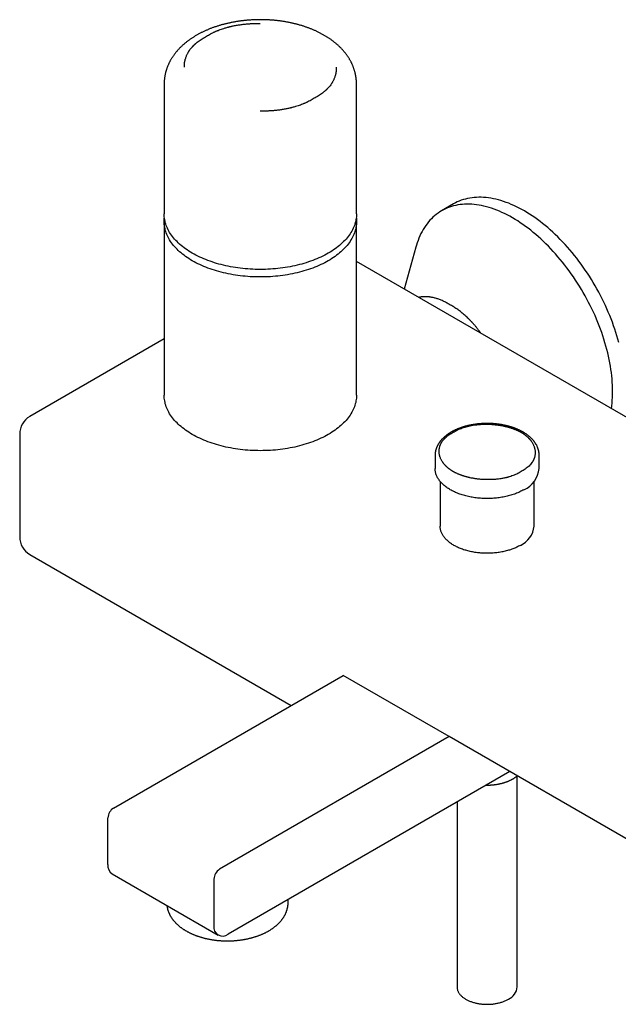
# Model space of a CAD drawing. Header units: millimetres. Extents: x 8 to 874, y 12 to 794.
# Tile 3 of 10: x 610 to 758, y 126 to 369. Entities that reach past the tile are written whole.
import ezdxf

# ---------------------------------------------------------------- set-up
doc = ezdxf.new("R2010")
doc.units = ezdxf.units.MM

msp = doc.modelspace()

# ---------------------------------------------------------------- linework, layer by layer
at = {"color": 7, "linetype": 'Continuous', "lineweight": 30}
for p, q in [((646.17, 353.4), (646.17, 321.28)), ((693.69, 321.28), (693.69, 353.4)), ((717.66, 323.74), (714.72, 322.04)), ((646.17, 319.41), (646.17, 276.52)), ((693.69, 276.52), (693.69, 319.41)), ((708.35, 313.07), (705.5, 302.71)), ((778.44, 260.6), (693.69, 309.53)), ((646.17, 290.42), (612.97, 271.25)), ((610.47, 266.93), (610.47, 241.51)), ((713.1, 261.68), (713.1, 258.42)), ((738.83, 258.42), (738.83, 261.68)), ((714.35, 255.22), (714.35, 244.17)), ((737.58, 244.17), (737.58, 255.22)), ((612.97, 237.18), (677.56, 199.9)), ((633.69, 174.57), (690.43, 207.32)), ((716.6, 192.21), (690.43, 207.32)), ((716.6, 192.21), (659.87, 159.46)), ((768.92, 162.01), (716.6, 192.21)), ((731.54, 183.59), (661.99, 143.44)), ((733.4, 130.39), (733.4, 182.49)), ((718.53, 176.08), (718.53, 130.39)), ((632.27, 160.59), (632.27, 172.12)), ((633.31, 158.3), (659.49, 143.19)), ((658.45, 157.01), (658.45, 145.48)), ((676.79, 151.26), (676.79, 151.98))]:
    msp.add_line(p, q, dxfattribs=at)
at = {"color": 7, "linetype": 'Continuous', "lineweight": 30, "flags": 128}
for points in [[(732.22, 320.31), (731.57, 320.68), (730.92, 321.02), (730.28, 321.35), (729.63, 321.65), (728.99, 321.93), (728.35, 322.2), (727.71, 322.44), (727.07, 322.66), (726.44, 322.86), (725.81, 323.04), (725.19, 323.19), (724.57, 323.33), (723.96, 323.44), (723.35, 323.53), (722.75, 323.6), (722.15, 323.65), (721.57, 323.68), (720.98, 323.68), (720.41, 323.67), (719.85, 323.63), (719.29, 323.57), (718.74, 323.48), (718.2, 323.38), (717.67, 323.25), (717.15, 323.1), (716.65, 322.93), (716.15, 322.74), (715.66, 322.53), (715.18, 322.3), (714.72, 322.04), (714.27, 321.77), (713.83, 321.47), (713.4, 321.16), (712.99, 320.82), (712.59, 320.47), (712.2, 320.09), (711.82, 319.69), (711.46, 319.28), (711.12, 318.85), (710.79, 318.4), (710.47, 317.93), (710.17, 317.44), (709.88, 316.93), (709.61, 316.41), (709.36, 315.87), (709.12, 315.31), (708.89, 314.74), (708.68, 314.15), (708.49, 313.55), (708.35, 313.07)], [(735.16, 322.01), (734.51, 322.37), (733.86, 322.72), (733.22, 323.04), (732.57, 323.35), (731.93, 323.63), (731.29, 323.89), (730.65, 324.13), (730.01, 324.35), (729.38, 324.55), (728.75, 324.73), (728.13, 324.89), (727.51, 325.03), (726.9, 325.14), (726.29, 325.23), (725.69, 325.3), (725.09, 325.35), (724.5, 325.38), (723.92, 325.38), (723.35, 325.36), (722.78, 325.32), (722.23, 325.26), (721.68, 325.18), (721.14, 325.07), (720.61, 324.95), (720.09, 324.8), (719.58, 324.63), (719.09, 324.44), (718.6, 324.23), (718.12, 323.99), (717.66, 323.74)], [(686.73, 311.58), (686.29, 311.33), (685.83, 311.09), (685.36, 310.85), (684.88, 310.62), (684.39, 310.4), (683.9, 310.18), (683.39, 309.98), (682.87, 309.78), (682.35, 309.59), (681.81, 309.4), (681.27, 309.23), (680.72, 309.06), (680.16, 308.9), (679.59, 308.75), (679.02, 308.61), (678.45, 308.48), (677.86, 308.35), (677.27, 308.24), (676.68, 308.13), (676.08, 308.03), (675.48, 307.94), (674.87, 307.86), (674.26, 307.79), (673.65, 307.73), (673.03, 307.68), (672.41, 307.64), (671.8, 307.61), (671.17, 307.58), (670.55, 307.57), (669.93, 307.56), (669.31, 307.57), (668.69, 307.58), (668.07, 307.61), (667.45, 307.64), (666.83, 307.68), (666.21, 307.73), (665.6, 307.79), (664.99, 307.86), (664.38, 307.94), (663.78, 308.03), (663.18, 308.13), (662.59, 308.24), (662, 308.35), (661.42, 308.48), (660.84, 308.61), (660.27, 308.75), (659.7, 308.9), (659.14, 309.06), (658.59, 309.23), (658.05, 309.4), (657.52, 309.59), (656.99, 309.78), (656.47, 309.98), (655.97, 310.18), (655.47, 310.4), (654.98, 310.62), (654.5, 310.85), (654.03, 311.09), (653.58, 311.33), (653.13, 311.58), (652.7, 311.84), (652.27, 312.1), (651.86, 312.37), (651.47, 312.65), (651.08, 312.93), (650.71, 313.22), (650.35, 313.51), (650, 313.81), (649.67, 314.11), (649.35, 314.42), (649.05, 314.74), (648.76, 315.05), (648.49, 315.38), (648.23, 315.7), (647.98, 316.03), (647.75, 316.36), (647.53, 316.7), (647.33, 317.04), (647.15, 317.38), (646.98, 317.73), (646.83, 318.08), (646.69, 318.43), (646.57, 318.78), (646.46, 319.13), (646.38, 319.49), (646.3, 319.85), (646.25, 320.2), (646.2, 320.56), (646.18, 320.92), (646.17, 321.28)], [(693.69, 321.28), (693.68, 320.92), (693.66, 320.56), (693.62, 320.2), (693.56, 319.85), (693.49, 319.49), (693.4, 319.13), (693.29, 318.78), (693.17, 318.43), (693.03, 318.08), (692.88, 317.73), (692.71, 317.38), (692.53, 317.04), (692.33, 316.7), (692.11, 316.36), (691.88, 316.03), (691.64, 315.7), (691.38, 315.38), (691.1, 315.05), (690.81, 314.74), (690.51, 314.42), (690.19, 314.11), (689.86, 313.81), (689.51, 313.51), (689.15, 313.22), (688.78, 312.93), (688.4, 312.65), (688, 312.37), (687.59, 312.1), (687.17, 311.84), (686.73, 311.58)], [(758.49, 289.5), (758.26, 290.33), (758.02, 291.17), (757.77, 292), (757.5, 292.84), (757.21, 293.67), (756.91, 294.51), (756.59, 295.35), (756.26, 296.18), (755.91, 297.01), (755.56, 297.84), (755.18, 298.67), (754.79, 299.49), (754.39, 300.31), (753.98, 301.13), (753.55, 301.94), (753.11, 302.74), (752.66, 303.54), (752.19, 304.33), (751.72, 305.11), (751.23, 305.88), (750.73, 306.65), (750.22, 307.41), (749.71, 308.15), (749.18, 308.89), (748.64, 309.62), (748.09, 310.33), (747.53, 311.04), (746.97, 311.73), (746.39, 312.41), (745.81, 313.07), (745.23, 313.73), (744.63, 314.37), (744.03, 314.99), (743.42, 315.6), (742.81, 316.2), (742.19, 316.77), (741.56, 317.34), (740.94, 317.88), (740.3, 318.41), (739.67, 318.93), (739.03, 319.42), (738.39, 319.9), (737.75, 320.36), (737.1, 320.8), (736.45, 321.22), (735.81, 321.63), (735.16, 322.01)], [(686.73, 309.72), (686.29, 309.46), (685.83, 309.22), (685.36, 308.98), (684.88, 308.75), (684.39, 308.53), (683.9, 308.32), (683.39, 308.11), (682.87, 307.91), (682.35, 307.72), (681.81, 307.54), (681.27, 307.36), (680.72, 307.19), (680.16, 307.03), (679.59, 306.88), (679.02, 306.74), (678.45, 306.61), (677.86, 306.48), (677.27, 306.37), (676.68, 306.26), (676.08, 306.17), (675.48, 306.08), (674.87, 306), (674.26, 305.93), (673.65, 305.87), (673.03, 305.82), (672.41, 305.77), (671.8, 305.74), (671.17, 305.72), (670.55, 305.7), (669.93, 305.7), (669.31, 305.7), (668.69, 305.72), (668.07, 305.74), (667.45, 305.77), (666.83, 305.82), (666.21, 305.87), (665.6, 305.93), (664.99, 306), (664.38, 306.08), (663.78, 306.17), (663.18, 306.26), (662.59, 306.37), (662, 306.48), (661.42, 306.61), (660.84, 306.74), (660.27, 306.88), (659.7, 307.03), (659.14, 307.19), (658.59, 307.36), (658.05, 307.54), (657.52, 307.72), (656.99, 307.91), (656.47, 308.11), (655.97, 308.32), (655.47, 308.53), (654.98, 308.75), (654.5, 308.98), (654.03, 309.22), (653.58, 309.46), (653.13, 309.72), (652.7, 309.97), (652.27, 310.24), (651.86, 310.51), (651.47, 310.78), (651.08, 311.06), (650.71, 311.35), (650.35, 311.65), (650, 311.94), (649.67, 312.25), (649.35, 312.56), (649.05, 312.87), (648.76, 313.19), (648.49, 313.51), (648.23, 313.84), (647.98, 314.17), (647.75, 314.5), (647.53, 314.84), (647.33, 315.18), (647.15, 315.52), (646.98, 315.86), (646.83, 316.21), (646.69, 316.56), (646.57, 316.91), (646.46, 317.27), (646.38, 317.62), (646.3, 317.98), (646.25, 318.34), (646.2, 318.7), (646.18, 319.06), (646.17, 319.41), (646.18, 319.77), (646.2, 320.13), (646.23, 320.35)], [(693.64, 320.35), (693.66, 320.13), (693.68, 319.77), (693.69, 319.41), (693.68, 319.06), (693.66, 318.7), (693.62, 318.34), (693.56, 317.98), (693.49, 317.62), (693.4, 317.27), (693.29, 316.91), (693.17, 316.56), (693.03, 316.21), (692.88, 315.86), (692.71, 315.52), (692.53, 315.18), (692.33, 314.84), (692.11, 314.5), (691.88, 314.17), (691.64, 313.84), (691.38, 313.51), (691.1, 313.19), (690.81, 312.87), (690.51, 312.56), (690.19, 312.25), (689.86, 311.94), (689.51, 311.65), (689.15, 311.35), (688.78, 311.06), (688.4, 310.78), (688, 310.51), (687.59, 310.24), (687.17, 309.97), (686.73, 309.72)], [(756.67, 273.17), (756.76, 273.84), (756.83, 274.54), (756.89, 275.25), (756.93, 275.97), (756.96, 276.7), (756.97, 277.45), (756.96, 278.2), (756.93, 278.96), (756.89, 279.73), (756.83, 280.51), (756.76, 281.3), (756.66, 282.09), (756.55, 282.89), (756.43, 283.7), (756.28, 284.51), (756.13, 285.33), (755.95, 286.15), (755.76, 286.98), (755.55, 287.81), (755.32, 288.64), (755.08, 289.47), (754.83, 290.31), (754.56, 291.14), (754.27, 291.98), (753.97, 292.81), (753.65, 293.65), (753.32, 294.48), (752.98, 295.32), (752.62, 296.15), (752.24, 296.97), (751.85, 297.8), (751.45, 298.62), (751.04, 299.43), (750.61, 300.24), (750.17, 301.04), (749.72, 301.84), (749.26, 302.63), (748.78, 303.41), (748.29, 304.19), (747.79, 304.95), (747.29, 305.71), (746.77, 306.46), (746.24, 307.19), (745.7, 307.92), (745.15, 308.64), (744.59, 309.34), (744.03, 310.03), (743.46, 310.71), (742.87, 311.38), (742.29, 312.03), (741.69, 312.67), (741.09, 313.29), (740.48, 313.9), (739.87, 314.5), (739.25, 315.08), (738.63, 315.64), (738, 316.19), (737.37, 316.72), (736.73, 317.23), (736.09, 317.73), (735.45, 318.2), (734.81, 318.66), (734.16, 319.1), (733.52, 319.53), (732.87, 319.93), (732.22, 320.31)], [(686.73, 266.82), (686.29, 266.57), (685.83, 266.33), (685.36, 266.09), (684.88, 265.86), (684.39, 265.64), (683.9, 265.42), (683.39, 265.22), (682.87, 265.02), (682.35, 264.82), (681.81, 264.64), (681.27, 264.47), (680.72, 264.3), (680.16, 264.14), (679.59, 263.99), (679.02, 263.85), (678.45, 263.71), (677.86, 263.59), (677.27, 263.47), (676.68, 263.37), (676.08, 263.27), (675.48, 263.18), (674.87, 263.1), (674.26, 263.03), (673.65, 262.97), (673.03, 262.92), (672.41, 262.88), (671.8, 262.85), (671.17, 262.82), (670.55, 262.81), (669.93, 262.8), (669.31, 262.81), (668.69, 262.82), (668.07, 262.85), (667.45, 262.88), (666.83, 262.92), (666.21, 262.97), (665.6, 263.03), (664.99, 263.1), (664.38, 263.18), (663.78, 263.27), (663.18, 263.37), (662.59, 263.47), (662, 263.59), (661.42, 263.71), (660.84, 263.85), (660.27, 263.99), (659.7, 264.14), (659.14, 264.3), (658.59, 264.47), (658.05, 264.64), (657.52, 264.82), (656.99, 265.02), (656.47, 265.22), (655.97, 265.42), (655.47, 265.64), (654.98, 265.86), (654.5, 266.09), (654.03, 266.33), (653.58, 266.57), (653.13, 266.82), (652.7, 267.08), (652.27, 267.34), (651.86, 267.61), (651.47, 267.89), (651.08, 268.17), (650.71, 268.46), (650.35, 268.75), (650, 269.05), (649.67, 269.35), (649.35, 269.66), (649.05, 269.97), (648.76, 270.29), (648.49, 270.61), (648.23, 270.94), (647.98, 271.27), (647.75, 271.6), (647.53, 271.94), (647.33, 272.28), (647.15, 272.62), (646.98, 272.97), (646.83, 273.32), (646.69, 273.67), (646.57, 274.02), (646.46, 274.37), (646.38, 274.73), (646.3, 275.09), (646.25, 275.44), (646.2, 275.8), (646.18, 276.16), (646.17, 276.52)], [(693.69, 276.52), (693.68, 276.16), (693.66, 275.8), (693.62, 275.44), (693.56, 275.09), (693.49, 274.73), (693.4, 274.37), (693.29, 274.02), (693.17, 273.67), (693.03, 273.32), (692.88, 272.97), (692.71, 272.62), (692.53, 272.28), (692.33, 271.94), (692.11, 271.6), (691.88, 271.27), (691.64, 270.94), (691.38, 270.61), (691.1, 270.29), (690.81, 269.97), (690.51, 269.66), (690.19, 269.35), (689.86, 269.05), (689.51, 268.75), (689.15, 268.46), (688.78, 268.17), (688.4, 267.89), (688, 267.61), (687.59, 267.34), (687.17, 267.08), (686.73, 266.82)], [(735.06, 253.16), (734.82, 253.03), (734.57, 252.9), (734.32, 252.77), (734.06, 252.64), (733.8, 252.52), (733.53, 252.41), (733.25, 252.3), (732.97, 252.19), (732.69, 252.08), (732.4, 251.98), (732.1, 251.89), (731.81, 251.8), (731.5, 251.71), (731.2, 251.63), (730.89, 251.55), (730.58, 251.48), (730.26, 251.42), (729.94, 251.35), (729.62, 251.3), (729.3, 251.24), (728.97, 251.19), (728.64, 251.15), (728.31, 251.11), (727.98, 251.08), (727.65, 251.05), (727.31, 251.03), (726.98, 251.01), (726.64, 251), (726.3, 250.99), (725.97, 250.99), (725.63, 250.99), (725.29, 251), (724.96, 251.01), (724.62, 251.03), (724.29, 251.05), (723.95, 251.08), (723.62, 251.11), (723.29, 251.15), (722.96, 251.19), (722.64, 251.24), (722.31, 251.3), (721.99, 251.35), (721.67, 251.42), (721.36, 251.48), (721.04, 251.55), (720.73, 251.63), (720.43, 251.71), (720.13, 251.8), (719.83, 251.89), (719.53, 251.98), (719.25, 252.08), (718.96, 252.19), (718.68, 252.3), (718.41, 252.41), (718.14, 252.52), (717.87, 252.64), (717.61, 252.77), (717.36, 252.9), (717.11, 253.03), (716.87, 253.16), (716.64, 253.3), (716.41, 253.45), (716.19, 253.59), (715.97, 253.74), (715.76, 253.89), (715.56, 254.05), (715.37, 254.21), (715.18, 254.37), (715, 254.54), (714.83, 254.7), (714.66, 254.87), (714.51, 255.04), (714.36, 255.22), (714.22, 255.4), (714.08, 255.57), (713.96, 255.75), (713.84, 255.94), (713.73, 256.12), (713.63, 256.31), (713.54, 256.49), (713.46, 256.68), (713.38, 256.87), (713.32, 257.06), (713.26, 257.25), (713.21, 257.45), (713.17, 257.64), (713.14, 257.83), (713.12, 258.03), (713.11, 258.22), (713.1, 258.42)], [(734.18, 239.43), (733.96, 239.31), (733.74, 239.19), (733.51, 239.07), (733.27, 238.96), (733.04, 238.85), (732.79, 238.75), (732.54, 238.65), (732.29, 238.55), (732.03, 238.45), (731.77, 238.36), (731.51, 238.28), (731.24, 238.2), (730.97, 238.12), (730.69, 238.05), (730.41, 237.98), (730.13, 237.91), (729.84, 237.85), (729.56, 237.79), (729.26, 237.74), (728.97, 237.69), (728.68, 237.65), (728.38, 237.61), (728.08, 237.58), (727.78, 237.55), (727.48, 237.52), (727.18, 237.5), (726.88, 237.49), (726.57, 237.48), (726.27, 237.47), (725.97, 237.47), (725.66, 237.47), (725.36, 237.48), (725.06, 237.49), (724.75, 237.5), (724.45, 237.52), (724.15, 237.55), (723.85, 237.58), (723.55, 237.61), (723.26, 237.65), (722.96, 237.69), (722.67, 237.74), (722.38, 237.79), (722.09, 237.85), (721.8, 237.91), (721.52, 237.98), (721.24, 238.05), (720.97, 238.12), (720.69, 238.2), (720.43, 238.28), (720.16, 238.36), (719.9, 238.45), (719.64, 238.55), (719.39, 238.65), (719.14, 238.75), (718.9, 238.85), (718.66, 238.96), (718.42, 239.07), (718.2, 239.19), (717.97, 239.31), (717.75, 239.43), (717.54, 239.56), (717.34, 239.68), (717.14, 239.82), (716.94, 239.95), (716.75, 240.09), (716.57, 240.23), (716.4, 240.37), (716.23, 240.52), (716.06, 240.67), (715.91, 240.82), (715.76, 240.97), (715.62, 241.13), (715.48, 241.28), (715.36, 241.44), (715.24, 241.61), (715.12, 241.77), (715.02, 241.93), (714.92, 242.1), (714.83, 242.27), (714.75, 242.44), (714.67, 242.61), (714.61, 242.78), (714.55, 242.95), (714.5, 243.12), (714.45, 243.3), (714.42, 243.47), (714.39, 243.64), (714.37, 243.82), (714.36, 244), (714.35, 244.17)], [(718.53, 130.39), (718.53, 130.3), (718.54, 130.17), (718.56, 130.04), (718.58, 129.91), (718.61, 129.78), (718.64, 129.66), (718.68, 129.53), (718.73, 129.41), (718.78, 129.28), (718.85, 129.16), (718.91, 129.03), (718.99, 128.91), (719.07, 128.79), (719.15, 128.68), (719.24, 128.56), (719.34, 128.44), (719.45, 128.33), (719.56, 128.22), (719.67, 128.11), (719.79, 128), (719.92, 127.89), (720.05, 127.79), (720.19, 127.69), (720.33, 127.59), (720.48, 127.5), (720.63, 127.4), (720.79, 127.31), (720.95, 127.22), (721.12, 127.14), (721.29, 127.06), (721.46, 126.98), (721.64, 126.9), (721.82, 126.83), (722.01, 126.76), (722.2, 126.69), (722.39, 126.63), (722.59, 126.57), (722.79, 126.51), (722.99, 126.46), (723.2, 126.41), (723.41, 126.36), (723.62, 126.32), (723.83, 126.28), (724.04, 126.25), (724.26, 126.21), (724.48, 126.19), (724.69, 126.16), (724.91, 126.14), (725.13, 126.13), (725.36, 126.11), (725.58, 126.11), (725.8, 126.1), (726.02, 126.1), (726.24, 126.1), (726.47, 126.11), (726.69, 126.12), (726.91, 126.13), (727.13, 126.15), (727.35, 126.17), (727.57, 126.2), (727.78, 126.23), (728, 126.26), (728.21, 126.3), (728.42, 126.34), (728.63, 126.38), (728.84, 126.43), (729.04, 126.48), (729.24, 126.54), (729.44, 126.6), (729.64, 126.66), (729.83, 126.72), (730.02, 126.79), (730.2, 126.86), (730.38, 126.94), (730.56, 127.02), (730.73, 127.1), (730.9, 127.18), (731.06, 127.27), (731.22, 127.36)]]:
    msp.add_lwpolyline(points, dxfattribs=at)
at = {"color": 7, "linetype": 'Continuous', "lineweight": 30}
for centre, radius, start, end in [((615.47, 266.92), 5, 119.9972, 180.0006), ((732.39, 259.06), 6.47, 294.4015, 354.2784), ((731.76, 244.75), 5.85, 294.4015, 354.2784), ((615.47, 241.51), 5, 180.0006, 240.0027), ((635.34, 171.98), 3.07, 122.564, 177.436), ((634.77, 160.34), 2.51, 174.2902, 234.3976), ((661.52, 156.87), 3.07, 122.5641, 177.4359), ((660.61, 145.13), 2.19, 170.8888, 309.1005), ((729.72, 130.74), 3.7, 294.0092, 354.6707)]:
    msp.add_arc(centre, radius, start, end, dxfattribs=at)
for points, knots in [([(693.69, 353.4), (693.69, 353.44), (693.69, 353.56), (693.68, 353.78), (693.67, 354.03), (693.66, 354.29), (693.63, 354.55), (693.6, 354.81), (693.57, 355.06), (693.53, 355.32), (693.48, 355.57), (693.43, 355.83), (693.37, 356.08), (693.3, 356.34), (693.23, 356.59), (693.16, 356.84), (693.07, 357.09), (692.99, 357.34), (692.89, 357.59), (692.79, 357.84), (692.69, 358.09), (692.58, 358.33), (692.46, 358.58), (692.34, 358.82), (692.21, 359.06), (692.07, 359.3), (691.93, 359.54), (691.78, 359.78), (691.63, 360.02), (691.47, 360.25), (691.31, 360.48), (691.14, 360.71), (690.96, 360.94), (690.78, 361.17), (690.59, 361.4), (690.4, 361.62), (690.2, 361.84), (690, 362.06), (689.79, 362.28), (689.57, 362.49), (689.35, 362.7), (689.13, 362.91), (688.89, 363.12), (688.66, 363.32), (688.42, 363.52), (688.17, 363.72), (687.92, 363.91), (687.66, 364.11), (687.4, 364.3), (687.13, 364.48), (686.86, 364.67), (686.59, 364.84), (686.31, 365.02), (686.03, 365.19), (685.74, 365.36), (685.45, 365.53), (685.15, 365.69), (684.85, 365.85), (684.55, 366.01), (684.24, 366.16), (683.93, 366.31), (683.62, 366.45), (683.31, 366.6), (682.99, 366.73), (682.66, 366.87), (682.34, 367), (682.01, 367.12), (681.68, 367.25), (681.35, 367.37), (681.01, 367.48), (680.67, 367.6), (680.33, 367.7), (679.99, 367.81), (679.64, 367.91), (679.29, 368.01), (678.94, 368.1), (678.59, 368.19), (678.24, 368.28), (677.88, 368.36), (677.53, 368.44), (677.17, 368.51), (676.81, 368.58), (676.45, 368.65), (676.08, 368.72), (675.72, 368.78), (675.35, 368.83), (674.99, 368.89), (674.62, 368.93), (674.25, 368.98), (673.88, 369.02), (673.51, 369.06), (673.14, 369.09), (672.76, 369.12), (672.39, 369.15), (672.02, 369.17), (671.64, 369.19), (671.27, 369.21), (670.9, 369.22), (670.52, 369.23), (670.15, 369.23), (669.77, 369.23), (669.4, 369.23), (669.02, 369.22), (668.65, 369.21), (668.27, 369.19), (667.9, 369.18), (667.53, 369.15), (667.15, 369.13), (666.78, 369.1), (666.41, 369.06), (666.04, 369.03), (665.67, 368.99), (665.3, 368.94), (664.93, 368.89), (664.56, 368.84), (664.2, 368.78), (663.83, 368.73), (663.47, 368.66), (663.11, 368.59), (662.75, 368.52), (662.39, 368.45), (662.03, 368.37), (661.68, 368.29), (661.32, 368.2), (660.97, 368.11), (660.62, 368.02), (660.27, 367.92), (659.93, 367.82), (659.58, 367.72), (659.24, 367.61), (658.9, 367.5), (658.56, 367.38), (658.23, 367.27), (657.9, 367.14), (657.57, 367.02), (657.24, 366.89), (656.92, 366.75), (656.6, 366.61), (656.28, 366.47), (655.97, 366.33), (655.66, 366.18), (655.35, 366.03), (655.05, 365.87), (654.75, 365.71), (654.45, 365.55), (654.16, 365.38), (653.87, 365.21), (653.58, 365.04), (653.3, 364.86), (653.02, 364.68), (652.75, 364.5), (652.48, 364.31), (652.22, 364.12), (651.96, 363.93), (651.71, 363.73), (651.46, 363.53), (651.21, 363.33), (650.97, 363.12), (650.74, 362.91), (650.51, 362.7), (650.29, 362.49), (650.07, 362.27), (649.86, 362.05), (649.65, 361.83), (649.45, 361.61), (649.26, 361.38), (649.07, 361.15), (648.88, 360.92), (648.7, 360.69), (648.53, 360.45), (648.37, 360.22), (648.21, 359.98), (648.05, 359.74), (647.91, 359.5), (647.76, 359.26), (647.63, 359.01), (647.5, 358.77), (647.37, 358.52), (647.26, 358.27), (647.15, 358.02), (647.04, 357.77), (646.94, 357.52), (646.85, 357.27), (646.76, 357.01), (646.68, 356.76), (646.6, 356.51), (646.54, 356.25), (646.47, 355.99), (646.42, 355.74), (646.36, 355.48), (646.32, 355.22), (646.28, 354.97), (646.25, 354.71), (646.22, 354.45), (646.2, 354.19), (646.18, 353.93), (646.17, 353.68), (646.17, 353.5), (646.17, 353.41), (646.17, 353.4)], [0, 0, 0, 0, 0.002077, 0.006664, 0.01125, 0.015838, 0.020427, 0.02502, 0.029617, 0.034221, 0.038831, 0.04345, 0.048078, 0.052717, 0.057368, 0.062031, 0.066709, 0.071401, 0.07611, 0.080836, 0.08558, 0.090343, 0.095125, 0.099929, 0.104753, 0.1096, 0.114469, 0.119361, 0.124276, 0.129215, 0.134178, 0.139165, 0.144175, 0.149209, 0.154267, 0.159348, 0.164451, 0.169576, 0.174722, 0.179888, 0.185074, 0.190279, 0.1955, 0.200738, 0.205991, 0.211258, 0.216538, 0.221829, 0.22713, 0.23244, 0.237758, 0.243083, 0.248414, 0.253749, 0.259087, 0.264428, 0.269772, 0.275116, 0.28046, 0.285804, 0.291146, 0.296487, 0.301826, 0.307162, 0.312495, 0.317825, 0.323152, 0.328475, 0.333794, 0.33911, 0.344421, 0.349728, 0.355031, 0.360331, 0.365626, 0.370917, 0.376203, 0.381487, 0.386766, 0.392041, 0.397313, 0.402582, 0.407847, 0.413109, 0.418367, 0.423623, 0.428877, 0.434127, 0.439376, 0.444622, 0.449866, 0.455108, 0.460349, 0.465588, 0.470826, 0.476062, 0.481298, 0.486533, 0.491768, 0.497003, 0.502237, 0.507471, 0.512706, 0.517941, 0.523176, 0.528412, 0.53365, 0.538888, 0.544128, 0.54937, 0.554613, 0.559858, 0.565105, 0.570355, 0.575607, 0.580862, 0.58612, 0.591381, 0.596645, 0.601912, 0.607183, 0.612458, 0.617736, 0.623019, 0.628305, 0.633596, 0.638891, 0.644191, 0.649494, 0.654803, 0.660116, 0.665433, 0.670756, 0.676082, 0.681413, 0.686748, 0.692088, 0.697431, 0.702779, 0.708129, 0.713483, 0.718839, 0.724198, 0.729559, 0.73492, 0.740282, 0.745644, 0.751005, 0.756364, 0.761719, 0.767071, 0.772418, 0.777758, 0.783092, 0.788416, 0.793731, 0.799035, 0.804327, 0.809605, 0.814868, 0.820115, 0.825345, 0.830556, 0.835748, 0.840919, 0.846069, 0.851197, 0.856302, 0.861383, 0.86644, 0.871474, 0.876482, 0.881467, 0.886426, 0.891362, 0.896273, 0.90116, 0.906025, 0.910866, 0.915685, 0.920483, 0.92526, 0.930018, 0.934756, 0.939477, 0.944181, 0.948868, 0.953541, 0.958201, 0.962847, 0.967483, 0.972108, 0.976724, 0.981332, 0.985933, 0.990529, 0.995121, 0.99971, 1, 1, 1, 1]), ([(656.67, 365.14), (656.83, 365.24), (657.15, 365.45), (657.65, 365.74), (658.08, 365.95), (658.4, 366.11), (658.61, 366.21), (658.83, 366.31), (659.05, 366.41), (659.27, 366.5), (659.6, 366.63), (660.04, 366.8), (660.61, 367), (661.14, 367.17), (661.62, 367.31), (661.93, 367.39), (662.14, 367.45), (662.24, 367.47), (662.34, 367.5), (662.44, 367.52), (662.54, 367.54), (662.64, 367.57), (662.84, 367.61), (663.14, 367.68), (663.56, 367.77), (664.02, 367.85), (664.49, 367.93), (664.97, 368), (665.43, 368.07), (665.76, 368.11), (665.95, 368.13), (666, 368.13), (666.05, 368.14), (666.11, 368.14), (666.16, 368.15), (666.21, 368.15), (666.4, 368.17), (666.7, 368.2), (667.11, 368.23), (667.5, 368.26), (667.86, 368.28), (668.19, 368.29), (668.49, 368.3), (668.78, 368.31), (669.05, 368.31), (669.3, 368.32), (669.51, 368.32), (669.69, 368.32), (669.82, 368.31), (669.9, 368.31), (669.93, 368.31)], [0, 0, 0, 0, 0.04831, 0.096393, 0.144236, 0.162964, 0.181652, 0.2003, 0.218907, 0.237472, 0.255994, 0.299628, 0.344551, 0.390756, 0.421952, 0.453699, 0.460902, 0.468133, 0.475391, 0.482677, 0.48999, 0.497331, 0.5047, 0.532729, 0.562908, 0.595232, 0.629696, 0.661792, 0.695536, 0.726593, 0.730159, 0.73374, 0.737338, 0.740951, 0.74458, 0.748226, 0.751887, 0.781904, 0.810018, 0.836234, 0.860553, 0.88298, 0.903516, 0.922164, 0.941538, 0.958347, 0.972597, 0.984287, 0.993421, 1, 1, 1, 1]), ([(651.17, 357.48), (651.17, 357.52), (651.17, 357.6), (651.17, 357.74), (651.17, 357.89), (651.17, 358.05), (651.18, 358.24), (651.2, 358.43), (651.22, 358.62), (651.25, 358.83), (651.29, 358.99), (651.31, 359.11), (651.33, 359.19), (651.35, 359.27), (651.37, 359.35), (651.39, 359.43), (651.41, 359.51), (651.46, 359.68), (651.54, 359.93), (651.66, 360.24), (651.79, 360.55), (651.93, 360.82), (652.06, 361.07), (652.16, 361.24), (652.23, 361.35), (652.26, 361.4), (652.29, 361.45), (652.32, 361.49), (652.35, 361.54), (652.38, 361.59), (652.49, 361.75), (652.69, 362.02), (653, 362.39), (653.26, 362.67), (653.46, 362.88), (653.59, 363.01), (653.73, 363.14), (653.87, 363.26), (654.01, 363.39), (654.24, 363.59), (654.59, 363.86), (655.06, 364.2), (655.57, 364.53), (656.1, 364.84), (656.48, 365.04), (656.67, 365.14)], [0, 0, 0, 0, 0.013471, 0.02893, 0.046377, 0.065815, 0.087247, 0.110675, 0.132945, 0.156766, 0.18214, 0.191034, 0.200105, 0.209353, 0.218777, 0.228378, 0.238156, 0.24811, 0.287803, 0.325848, 0.362241, 0.396976, 0.426169, 0.454071, 0.460157, 0.466178, 0.472134, 0.478025, 0.48385, 0.48961, 0.495305, 0.544633, 0.592639, 0.639311, 0.657282, 0.675045, 0.6926, 0.709947, 0.727085, 0.744014, 0.794684, 0.845632, 0.896844, 0.948305, 1, 1, 1, 1]), ([(688.69, 357.48), (688.69, 357.44), (688.69, 357.36), (688.7, 357.23), (688.7, 357.08), (688.69, 356.91), (688.68, 356.73), (688.66, 356.54), (688.64, 356.34), (688.61, 356.14), (688.58, 355.97), (688.55, 355.85), (688.53, 355.77), (688.52, 355.69), (688.5, 355.61), (688.47, 355.53), (688.45, 355.45), (688.4, 355.28), (688.32, 355.04), (688.2, 354.72), (688.07, 354.42), (687.94, 354.14), (687.8, 353.89), (687.7, 353.72), (687.63, 353.61), (687.6, 353.56), (687.57, 353.52), (687.54, 353.47), (687.51, 353.42), (687.48, 353.38), (687.37, 353.21), (687.17, 352.94), (686.86, 352.57), (686.6, 352.29), (686.4, 352.08), (686.27, 351.95), (686.13, 351.82), (686, 351.7), (685.86, 351.58), (685.62, 351.38), (685.27, 351.1), (684.8, 350.76), (684.3, 350.44), (683.76, 350.12), (683.39, 349.92), (683.2, 349.83)], [0, 0, 0, 0, 0.013471, 0.02893, 0.046377, 0.065815, 0.087247, 0.110675, 0.132945, 0.156766, 0.18214, 0.191034, 0.200105, 0.209353, 0.218777, 0.228378, 0.238156, 0.24811, 0.287803, 0.325848, 0.362241, 0.396976, 0.426169, 0.454071, 0.460157, 0.466178, 0.472134, 0.478025, 0.48385, 0.48961, 0.495305, 0.544633, 0.592639, 0.639311, 0.657282, 0.675045, 0.6926, 0.709947, 0.727085, 0.744014, 0.794684, 0.845632, 0.896844, 0.948305, 1, 1, 1, 1]), ([(683.2, 349.83), (683.04, 349.72), (682.72, 349.52), (682.21, 349.23), (681.79, 349.01), (681.47, 348.85), (681.25, 348.75), (681.03, 348.65), (680.81, 348.56), (680.59, 348.46), (680.27, 348.33), (679.82, 348.16), (679.25, 347.96), (678.72, 347.79), (678.24, 347.65), (677.93, 347.57), (677.72, 347.51), (677.62, 347.49), (677.52, 347.46), (677.42, 347.44), (677.32, 347.42), (677.22, 347.39), (677.03, 347.35), (676.72, 347.28), (676.3, 347.19), (675.84, 347.11), (675.38, 347.03), (674.9, 346.96), (674.43, 346.9), (674.1, 346.86), (673.91, 346.84), (673.86, 346.83), (673.81, 346.83), (673.75, 346.82), (673.7, 346.81), (673.65, 346.81), (673.47, 346.79), (673.17, 346.76), (672.75, 346.73), (672.37, 346.71), (672.01, 346.69), (671.67, 346.67), (671.37, 346.66), (671.08, 346.66), (670.81, 346.65), (670.56, 346.65), (670.35, 346.65), (670.18, 346.65), (670.04, 346.65), (669.96, 346.65), (669.93, 346.65)], [0, 0, 0, 0, 0.04831, 0.096393, 0.144236, 0.162964, 0.181652, 0.2003, 0.218907, 0.237472, 0.255994, 0.299628, 0.344551, 0.390756, 0.421952, 0.453699, 0.460902, 0.468133, 0.475391, 0.482677, 0.48999, 0.497331, 0.5047, 0.532729, 0.562908, 0.595232, 0.629696, 0.661792, 0.695536, 0.726593, 0.730159, 0.73374, 0.737338, 0.740951, 0.74458, 0.748226, 0.751887, 0.781904, 0.810018, 0.836234, 0.860553, 0.88298, 0.903516, 0.922164, 0.941538, 0.958347, 0.972597, 0.984287, 0.993421, 1, 1, 1, 1]), ([(716.73, 298.85), (716.6, 298.93), (716.33, 299.1), (715.92, 299.34), (715.5, 299.56), (715.07, 299.77), (714.63, 299.96), (714.21, 300.13), (713.81, 300.27), (713.43, 300.4), (713.04, 300.51), (712.67, 300.6), (712.31, 300.67), (712.05, 300.71), (711.87, 300.74), (711.78, 300.75), (711.69, 300.76), (711.6, 300.77), (711.51, 300.78), (711.31, 300.8), (711.02, 300.82), (710.63, 300.82), (710.24, 300.81), (709.86, 300.78), (709.48, 300.74), (709.21, 300.69), (709.08, 300.66), (709.06, 300.66)], [0, 0, 0, 0, 0.0505984, 0.1022288, 0.1548896, 0.2085794, 0.2632962, 0.3190382, 0.3666528, 0.4149879, 0.464042, 0.5138137, 0.5582054, 0.6031502, 0.6150131, 0.6269139, 0.6388525, 0.6508288, 0.6628429, 0.6748948, 0.7273486, 0.7799701, 0.8327581, 0.8857112, 0.9388278, 0.9921066, 1, 1, 1, 1]), ([(724.47, 291.76), (724.46, 291.77), (724.36, 291.91), (724.18, 292.16), (723.92, 292.51), (723.67, 292.82), (723.43, 293.12), (723.21, 293.4), (723, 293.65), (722.79, 293.88), (722.6, 294.1), (722.43, 294.3), (722.31, 294.42), (722.26, 294.48), (722.24, 294.5), (722.23, 294.51), (722.22, 294.52), (722.21, 294.54), (722.19, 294.55), (722.18, 294.57), (722.02, 294.74), (721.71, 295.07), (721.24, 295.53), (720.77, 295.97), (720.31, 296.39), (719.84, 296.77), (719.38, 297.14), (718.93, 297.48), (718.48, 297.8), (718.03, 298.1), (717.59, 298.37), (717.16, 298.62), (716.88, 298.77), (716.73, 298.85)], [0, 0, 0, 0, 0.005158, 0.044914, 0.082509, 0.118565, 0.152378, 0.183946, 0.213269, 0.240346, 0.267535, 0.292004, 0.311287, 0.313067, 0.314827, 0.316567, 0.318286, 0.319985, 0.321663, 0.323321, 0.324959, 0.386814, 0.447658, 0.50749, 0.566307, 0.624106, 0.680883, 0.736638, 0.791368, 0.845071, 0.897745, 0.949388, 1, 1, 1, 1]), ([(734.86, 267.39), (734.82, 267.41), (734.72, 267.47), (734.54, 267.57), (734.33, 267.68), (734.12, 267.79), (733.9, 267.89), (733.68, 267.99), (733.45, 268.09), (733.23, 268.19), (732.99, 268.28), (732.76, 268.37), (732.52, 268.46), (732.28, 268.54), (732.04, 268.62), (731.79, 268.7), (731.54, 268.77), (731.29, 268.84), (731.04, 268.91), (730.78, 268.97), (730.53, 269.03), (730.27, 269.09), (730, 269.14), (729.74, 269.19), (729.48, 269.24), (729.21, 269.28), (728.94, 269.32), (728.67, 269.36), (728.4, 269.39), (728.13, 269.42), (727.86, 269.45), (727.58, 269.47), (727.31, 269.49), (727.04, 269.5), (726.76, 269.52), (726.48, 269.52), (726.21, 269.53), (725.93, 269.53), (725.66, 269.53), (725.38, 269.52), (725.11, 269.51), (724.83, 269.5), (724.56, 269.48), (724.28, 269.46), (724.01, 269.44), (723.74, 269.41), (723.47, 269.38), (723.2, 269.35), (722.93, 269.31), (722.66, 269.27), (722.39, 269.23), (722.13, 269.18), (721.87, 269.13), (721.6, 269.08), (721.35, 269.02), (721.09, 268.96), (720.83, 268.89), (720.58, 268.82), (720.33, 268.75), (720.08, 268.68), (719.84, 268.6), (719.59, 268.52), (719.35, 268.44), (719.12, 268.35), (718.88, 268.26), (718.65, 268.16), (718.43, 268.07), (718.2, 267.97), (717.98, 267.87), (717.76, 267.76), (717.55, 267.65), (717.34, 267.54), (717.14, 267.42), (716.93, 267.31), (716.74, 267.19), (716.54, 267.06), (716.35, 266.94), (716.17, 266.81), (715.99, 266.68), (715.81, 266.54), (715.64, 266.41), (715.48, 266.27), (715.32, 266.13), (715.16, 265.98), (715.01, 265.84), (714.86, 265.69), (714.72, 265.54), (714.59, 265.39), (714.46, 265.24), (714.34, 265.08), (714.22, 264.92), (714.11, 264.76), (714, 264.6), (713.9, 264.44), (713.81, 264.28), (713.72, 264.11), (713.63, 263.95), (713.56, 263.78), (713.49, 263.61), (713.42, 263.45), (713.36, 263.28), (713.31, 263.11), (713.26, 262.94), (713.22, 262.77), (713.19, 262.6), (713.16, 262.43), (713.14, 262.26), (713.12, 262.08), (713.11, 261.91), (713.1, 261.78), (713.1, 261.7), (713.1, 261.68)], [0, 0, 0, 0, 0.0049908, 0.0143822, 0.0237711, 0.0331581, 0.0425427, 0.0519245, 0.0613031, 0.0706783, 0.0800499, 0.0894178, 0.0987818, 0.1081418, 0.117498, 0.1268503, 0.1361987, 0.1455434, 0.1548844, 0.1642219, 0.1735559, 0.1828866, 0.1922142, 0.2015389, 0.2108608, 0.22018, 0.2294968, 0.2388114, 0.2481239, 0.2574346, 0.2667437, 0.2760513, 0.2853577, 0.294663, 0.3039675, 0.3132714, 0.3225748, 0.3318781, 0.3411813, 0.3504848, 0.3597885, 0.3690928, 0.3783979, 0.387704, 0.3970112, 0.4063199, 0.4156301, 0.4249421, 0.4342561, 0.4435724, 0.452891, 0.4622123, 0.4715363, 0.4808633, 0.4901935, 0.4995271, 0.5088642, 0.5182049, 0.5275495, 0.536898, 0.5462506, 0.5556073, 0.5649684, 0.5743337, 0.5837033, 0.5930773, 0.6024555, 0.6118378, 0.6212242, 0.6306144, 0.6400081, 0.649405, 0.6588047, 0.6682066, 0.6776102, 0.6870147, 0.6964189, 0.705822, 0.7152226, 0.7246195, 0.7340114, 0.7433965, 0.7527733, 0.7621398, 0.7714942, 0.7808342, 0.7901578, 0.7994628, 0.808747, 0.8180081, 0.827244, 0.8364528, 0.8456325, 0.8547817, 0.8638988, 0.8729828, 0.8820331, 0.8910493, 0.9000315, 0.9089801, 0.917896, 0.9267805, 0.9356354, 0.9444627, 0.9532649, 0.9620447, 0.9708052, 0.9795497, 0.9882815, 0.9970044, 1, 1, 1, 1]), ([(717.58, 267.34), (717.75, 267.45), (718.09, 267.66), (718.65, 267.95), (719.24, 268.21), (719.83, 268.43), (720.28, 268.58), (720.59, 268.67), (720.75, 268.72), (720.91, 268.76), (721.08, 268.81), (721.25, 268.85), (721.47, 268.9), (721.77, 268.96), (722.14, 269.04), (722.6, 269.12), (722.96, 269.17), (723.22, 269.2), (723.3, 269.21), (723.39, 269.22), (723.47, 269.23), (723.56, 269.24), (723.78, 269.26), (724.12, 269.29), (724.56, 269.32), (724.94, 269.34), (725.26, 269.35), (725.52, 269.35), (725.72, 269.35), (725.86, 269.35), (725.94, 269.35), (725.97, 269.35)], [0, 0, 0, 0, 0.079199, 0.160417, 0.243613, 0.314999, 0.387722, 0.406988, 0.426343, 0.445787, 0.465318, 0.484936, 0.504641, 0.543057, 0.585033, 0.630559, 0.696067, 0.705102, 0.714242, 0.723486, 0.732836, 0.742291, 0.75185, 0.804988, 0.851775, 0.892231, 0.926371, 0.954208, 0.975754, 0.991016, 1, 1, 1, 1]), ([(725.97, 269.35), (726.12, 269.34), (726.42, 269.34), (726.87, 269.32), (727.31, 269.29), (727.73, 269.25), (728.14, 269.21), (728.53, 269.16), (728.91, 269.11), (729.27, 269.05), (729.68, 268.98), (730.04, 268.9), (730.28, 268.85), (730.37, 268.83), (730.4, 268.82), (730.43, 268.82), (730.46, 268.81), (730.48, 268.8), (730.55, 268.79), (730.66, 268.76), (730.82, 268.72), (730.99, 268.68), (731.19, 268.63), (731.4, 268.57), (731.61, 268.5), (731.82, 268.44), (732.02, 268.37), (732.23, 268.3), (732.44, 268.22), (732.65, 268.14), (732.88, 268.05), (733.13, 267.95), (733.38, 267.84), (733.62, 267.73), (733.83, 267.63), (734.02, 267.53), (734.2, 267.43), (734.3, 267.37), (734.36, 267.34)], [0, 0, 0, 0, 0.049517, 0.097824, 0.144927, 0.190836, 0.235555, 0.279941, 0.319857, 0.360502, 0.401879, 0.457621, 0.482557, 0.485841, 0.489129, 0.492422, 0.495718, 0.49902, 0.502325, 0.518438, 0.536878, 0.557648, 0.580748, 0.60618, 0.633946, 0.6574, 0.682297, 0.708638, 0.736425, 0.763995, 0.789309, 0.826192, 0.860817, 0.893182, 0.923285, 0.951123, 0.976696, 1, 1, 1, 1]), ([(714.1, 262.5), (714.1, 262.51), (714.1, 262.55), (714.1, 262.63), (714.1, 262.74), (714.1, 262.89), (714.12, 263.06), (714.14, 263.27), (714.18, 263.51), (714.23, 263.71), (714.28, 263.86), (714.31, 263.95), (714.33, 264.03), (714.36, 264.11), (714.39, 264.19), (714.42, 264.27), (714.46, 264.36), (714.51, 264.47), (714.57, 264.59), (714.64, 264.71), (714.7, 264.82), (714.76, 264.92), (714.83, 265.02), (714.97, 265.24), (715.22, 265.56), (715.61, 265.97), (716.04, 266.36), (716.52, 266.72), (717.03, 267.05), (717.4, 267.24), (717.58, 267.34)], [0, 0, 0, 0, 0.007616, 0.0219, 0.042858, 0.070498, 0.102614, 0.140666, 0.18467, 0.234639, 0.255114, 0.270727, 0.286041, 0.301057, 0.315774, 0.330192, 0.34431, 0.368775, 0.392281, 0.414828, 0.436413, 0.457035, 0.476694, 0.495388, 0.584338, 0.671416, 0.756569, 0.839746, 0.920902, 1, 1, 1, 1]), ([(734.36, 267.34), (734.41, 267.31), (734.51, 267.25), (734.68, 267.15), (734.85, 267.04), (735.03, 266.91), (735.2, 266.8), (735.34, 266.69), (735.47, 266.59), (735.6, 266.48), (735.74, 266.37), (735.87, 266.25), (736.01, 266.12), (736.15, 265.98), (736.28, 265.85), (736.4, 265.72), (736.51, 265.6), (736.61, 265.48), (736.69, 265.37), (736.77, 265.27), (736.82, 265.2), (736.84, 265.17), (736.85, 265.16), (736.86, 265.15), (736.87, 265.14), (736.87, 265.13), (736.95, 265.03), (737.08, 264.83), (737.25, 264.54), (737.39, 264.25), (737.51, 263.97), (737.61, 263.71), (737.68, 263.46), (737.74, 263.23), (737.78, 262.99), (737.82, 262.75), (737.83, 262.58), (737.83, 262.5)], [0, 0, 0, 0, 0.023516, 0.049214, 0.077092, 0.107149, 0.139383, 0.161667, 0.184882, 0.209028, 0.234104, 0.261075, 0.288447, 0.319521, 0.348665, 0.375879, 0.401166, 0.424527, 0.448001, 0.469148, 0.485833, 0.487884, 0.489905, 0.491895, 0.493854, 0.495782, 0.497679, 0.55582, 0.612857, 0.668799, 0.723656, 0.776958, 0.819274, 0.86273, 0.907332, 0.953086, 1, 1, 1, 1]), ([(738.83, 261.68), (738.83, 261.71), (738.83, 261.8), (738.82, 261.94), (738.81, 262.11), (738.79, 262.28), (738.77, 262.45), (738.74, 262.62), (738.71, 262.79), (738.66, 262.96), (738.62, 263.13), (738.56, 263.3), (738.5, 263.47), (738.44, 263.63), (738.37, 263.8), (738.29, 263.96), (738.21, 264.13), (738.12, 264.29), (738.03, 264.45), (737.93, 264.61), (737.82, 264.77), (737.71, 264.93), (737.59, 265.08), (737.47, 265.24), (737.34, 265.39), (737.21, 265.54), (737.07, 265.69), (736.92, 265.84), (736.77, 265.98), (736.62, 266.13), (736.46, 266.27), (736.29, 266.4), (736.12, 266.54), (735.95, 266.67), (735.77, 266.8), (735.59, 266.93), (735.4, 267.06), (735.2, 267.18), (735.02, 267.29), (734.91, 267.36), (734.86, 267.39)], [0, 0, 0, 0, 0.013051, 0.038802, 0.064555, 0.090321, 0.116111, 0.141935, 0.167804, 0.193728, 0.219715, 0.245772, 0.271909, 0.29813, 0.32444, 0.350844, 0.377345, 0.403943, 0.430639, 0.457432, 0.484321, 0.511302, 0.538373, 0.565528, 0.592762, 0.62007, 0.647445, 0.674883, 0.702375, 0.729917, 0.757502, 0.785123, 0.812776, 0.840455, 0.868155, 0.895872, 0.923601, 0.951338, 0.97908, 1, 1, 1, 1]), ([(717.58, 257.66), (717.53, 257.69), (717.42, 257.75), (717.26, 257.85), (717.08, 257.96), (716.9, 258.08), (716.74, 258.2), (716.59, 258.31), (716.46, 258.41), (716.33, 258.52), (716.2, 258.63), (716.06, 258.75), (715.92, 258.88), (715.78, 259.01), (715.65, 259.15), (715.53, 259.28), (715.43, 259.4), (715.33, 259.51), (715.24, 259.62), (715.16, 259.72), (715.11, 259.79), (715.09, 259.82), (715.08, 259.83), (715.07, 259.84), (715.07, 259.85), (715.06, 259.86), (714.99, 259.97), (714.86, 260.16), (714.69, 260.45), (714.54, 260.74), (714.42, 261.02), (714.32, 261.29), (714.25, 261.53), (714.19, 261.77), (714.15, 262), (714.12, 262.25), (714.11, 262.41), (714.1, 262.5)], [0, 0, 0, 0, 0.023516, 0.049214, 0.077092, 0.107149, 0.139383, 0.161667, 0.184882, 0.209028, 0.234104, 0.261075, 0.288447, 0.319521, 0.348665, 0.375879, 0.401166, 0.424527, 0.448001, 0.469148, 0.485833, 0.487884, 0.489905, 0.491895, 0.493854, 0.495782, 0.497679, 0.55582, 0.612857, 0.668799, 0.723656, 0.776958, 0.819274, 0.86273, 0.907332, 0.953086, 1, 1, 1, 1]), ([(737.83, 262.5), (737.83, 262.48), (737.83, 262.44), (737.83, 262.37), (737.83, 262.25), (737.83, 262.11), (737.82, 261.93), (737.79, 261.73), (737.75, 261.49), (737.7, 261.28), (737.66, 261.13), (737.63, 261.04), (737.6, 260.96), (737.57, 260.88), (737.54, 260.8), (737.51, 260.72), (737.47, 260.63), (737.42, 260.52), (737.36, 260.4), (737.3, 260.28), (737.23, 260.17), (737.17, 260.07), (737.11, 259.97), (736.96, 259.75), (736.72, 259.43), (736.33, 259.01), (735.89, 258.63), (735.41, 258.27), (734.91, 257.95), (734.54, 257.75), (734.36, 257.66)], [0, 0, 0, 0, 0.007616, 0.0219, 0.042858, 0.070498, 0.102614, 0.140667, 0.18467, 0.234639, 0.255114, 0.270727, 0.286041, 0.301057, 0.315774, 0.330192, 0.34431, 0.368775, 0.392281, 0.414828, 0.436413, 0.457035, 0.476694, 0.495388, 0.584338, 0.671416, 0.756569, 0.839746, 0.920902, 1, 1, 1, 1]), ([(725.97, 255.65), (725.81, 255.65), (725.51, 255.66), (725.06, 255.68), (724.63, 255.71), (724.2, 255.74), (723.79, 255.79), (723.4, 255.83), (723.03, 255.89), (722.66, 255.95), (722.25, 256.02), (721.9, 256.09), (721.65, 256.14), (721.56, 256.16), (721.53, 256.17), (721.51, 256.18), (721.48, 256.18), (721.45, 256.19), (721.38, 256.21), (721.27, 256.23), (721.12, 256.27), (720.94, 256.32), (720.75, 256.37), (720.53, 256.43), (720.32, 256.49), (720.12, 256.56), (719.91, 256.62), (719.7, 256.7), (719.49, 256.77), (719.28, 256.85), (719.05, 256.94), (718.81, 257.04), (718.55, 257.16), (718.32, 257.27), (718.1, 257.37), (717.91, 257.47), (717.74, 257.56), (717.63, 257.63), (717.58, 257.66)], [0, 0, 0, 0, 0.049517, 0.097824, 0.144927, 0.190836, 0.235555, 0.279941, 0.319857, 0.360502, 0.401879, 0.457621, 0.482557, 0.485841, 0.489129, 0.492422, 0.495718, 0.49902, 0.502325, 0.518438, 0.536878, 0.557648, 0.580748, 0.60618, 0.633946, 0.6574, 0.682297, 0.708638, 0.736425, 0.763995, 0.789309, 0.826192, 0.860817, 0.893182, 0.923285, 0.951123, 0.976696, 1, 1, 1, 1]), ([(734.36, 257.66), (734.19, 257.55), (733.85, 257.34), (733.28, 257.04), (732.69, 256.78), (732.1, 256.55), (731.66, 256.41), (731.35, 256.32), (731.18, 256.27), (731.02, 256.22), (730.85, 256.18), (730.68, 256.14), (730.46, 256.09), (730.17, 256.02), (729.79, 255.95), (729.33, 255.87), (728.97, 255.82), (728.71, 255.79), (728.63, 255.78), (728.55, 255.77), (728.46, 255.76), (728.37, 255.75), (728.15, 255.73), (727.81, 255.7), (727.37, 255.67), (727, 255.66), (726.68, 255.65), (726.42, 255.65), (726.21, 255.65), (726.07, 255.65), (725.99, 255.65), (725.97, 255.65)], [0, 0, 0, 0, 0.079199, 0.160417, 0.243613, 0.314999, 0.387722, 0.406988, 0.426343, 0.445787, 0.465318, 0.484936, 0.504641, 0.543057, 0.585033, 0.630559, 0.696067, 0.705102, 0.714242, 0.723486, 0.732836, 0.742291, 0.75185, 0.804988, 0.851775, 0.892231, 0.926371, 0.954208, 0.975754, 0.991016, 1, 1, 1, 1]), ([(725.72, 180.23), (725.75, 180.23), (725.85, 180.23), (726.04, 180.23), (726.28, 180.23), (726.52, 180.23), (726.76, 180.25), (727, 180.26), (727.23, 180.28), (727.47, 180.3), (727.71, 180.32), (727.94, 180.35), (728.17, 180.39), (728.41, 180.42), (728.64, 180.46), (728.87, 180.51), (729.1, 180.56), (729.32, 180.61), (729.55, 180.66), (729.77, 180.72), (729.99, 180.78), (730.21, 180.85), (730.43, 180.92), (730.64, 181), (730.85, 181.07), (731.06, 181.15), (731.27, 181.24), (731.47, 181.33), (731.67, 181.42), (731.87, 181.52), (732.06, 181.62), (732.23, 181.71), (732.36, 181.78), (732.5, 181.86), (732.65, 181.95), (732.83, 182.07), (733, 182.19), (733.17, 182.31), (733.31, 182.41), (733.39, 182.48), (733.42, 182.5)], [0, 0, 0, 0, 0.01001, 0.03738, 0.064751, 0.092124, 0.119502, 0.146888, 0.174283, 0.201691, 0.229113, 0.256553, 0.284012, 0.311494, 0.339, 0.366532, 0.394093, 0.421684, 0.449308, 0.476967, 0.504661, 0.532391, 0.56016, 0.587966, 0.61581, 0.643692, 0.671611, 0.699563, 0.727548, 0.75556, 0.783595, 0.811647, 0.829211, 0.844536, 0.872575, 0.900619, 0.928637, 0.956614, 0.984538, 1, 1, 1, 1]), ([(671.98, 144.22), (672.02, 144.25), (672.14, 144.31), (672.32, 144.43), (672.54, 144.56), (672.75, 144.7), (672.96, 144.84), (673.16, 144.99), (673.36, 145.13), (673.55, 145.29), (673.74, 145.44), (673.93, 145.59), (674.11, 145.75), (674.28, 145.91), (674.45, 146.08), (674.61, 146.24), (674.77, 146.41), (674.92, 146.58), (675.07, 146.76), (675.21, 146.93), (675.34, 147.11), (675.47, 147.28), (675.59, 147.46), (675.71, 147.65), (675.82, 147.83), (675.93, 148.01), (676.03, 148.2), (676.12, 148.39), (676.21, 148.57), (676.29, 148.76), (676.36, 148.95), (676.43, 149.14), (676.5, 149.33), (676.55, 149.53), (676.6, 149.72), (676.65, 149.91), (676.69, 150.1), (676.72, 150.3), (676.75, 150.49), (676.77, 150.68), (676.78, 150.88), (676.79, 151.07), (676.79, 151.2), (676.79, 151.26)], [0, 0, 0, 0, 0.01389, 0.039789, 0.065695, 0.091597, 0.117491, 0.14337, 0.169231, 0.195066, 0.220871, 0.246638, 0.27236, 0.298029, 0.323639, 0.349182, 0.37465, 0.400036, 0.425332, 0.450532, 0.47563, 0.500619, 0.525496, 0.550257, 0.574897, 0.599416, 0.623813, 0.648087, 0.67224, 0.696274, 0.720193, 0.744001, 0.767702, 0.791303, 0.814811, 0.838233, 0.861577, 0.884851, 0.908065, 0.931228, 0.954349, 0.977438, 1, 1, 1, 1]), ([(646.84, 150.49), (646.84, 150.49), (646.85, 150.43), (646.86, 150.3), (646.9, 150.11), (646.93, 149.92), (646.98, 149.73), (647.03, 149.54), (647.08, 149.35), (647.15, 149.16), (647.21, 148.97), (647.29, 148.78), (647.37, 148.59), (647.45, 148.41), (647.54, 148.22), (647.64, 148.04), (647.74, 147.86), (647.85, 147.68), (647.97, 147.5), (648.09, 147.32), (648.21, 147.14), (648.35, 146.97), (648.48, 146.8), (648.63, 146.62), (648.78, 146.46), (648.93, 146.29), (649.09, 146.12), (649.26, 145.96), (649.43, 145.8), (649.6, 145.64), (649.78, 145.49), (649.97, 145.33), (650.16, 145.18), (650.36, 145.03), (650.56, 144.89), (650.76, 144.75), (650.97, 144.61), (651.19, 144.47), (651.4, 144.34), (651.63, 144.21), (651.85, 144.08), (652.08, 143.96), (652.31, 143.84), (652.55, 143.72), (652.79, 143.6), (653.04, 143.49), (653.28, 143.39), (653.54, 143.28), (653.79, 143.18), (654.05, 143.08), (654.31, 142.99), (654.57, 142.9), (654.83, 142.81), (655.1, 142.72), (655.37, 142.64), (655.64, 142.57), (655.92, 142.49), (656.2, 142.42), (656.48, 142.35), (656.76, 142.29), (657.04, 142.23), (657.32, 142.17), (657.61, 142.12), (657.9, 142.07), (658.19, 142.03), (658.48, 141.98), (658.77, 141.95), (659.06, 141.91), (659.35, 141.88), (659.65, 141.85), (659.94, 141.83), (660.24, 141.81), (660.54, 141.79), (660.83, 141.78), (661.13, 141.77), (661.43, 141.76), (661.73, 141.76), (662.02, 141.76), (662.32, 141.76), (662.62, 141.77), (662.92, 141.78), (663.21, 141.8), (663.51, 141.82), (663.81, 141.84), (664.1, 141.87), (664.39, 141.9), (664.69, 141.93), (664.98, 141.97), (665.27, 142.01), (665.56, 142.05), (665.85, 142.1), (666.14, 142.15), (666.42, 142.21), (666.7, 142.26), (666.99, 142.33), (667.27, 142.39), (667.54, 142.46), (667.82, 142.53), (668.09, 142.61), (668.36, 142.69), (668.63, 142.77), (668.9, 142.86), (669.16, 142.95), (669.42, 143.04), (669.68, 143.14), (669.94, 143.24), (670.19, 143.34), (670.44, 143.45), (670.68, 143.56), (670.93, 143.67), (671.17, 143.79), (671.4, 143.9), (671.63, 144.03), (671.83, 144.13), (671.94, 144.2), (671.98, 144.22)], [0, 0, 0, 0, 0.000007, 0.008192, 0.016388, 0.024601, 0.032833, 0.041088, 0.049368, 0.057676, 0.066015, 0.074388, 0.082796, 0.091242, 0.099727, 0.108252, 0.116819, 0.125427, 0.134077, 0.14277, 0.151504, 0.160278, 0.169092, 0.177945, 0.186833, 0.195756, 0.204711, 0.213696, 0.222708, 0.231745, 0.240804, 0.249883, 0.258979, 0.26809, 0.277213, 0.286347, 0.295488, 0.304636, 0.313788, 0.322943, 0.3321, 0.341256, 0.350411, 0.359563, 0.368713, 0.377858, 0.387, 0.396136, 0.405268, 0.414394, 0.423514, 0.432628, 0.441737, 0.45084, 0.459937, 0.469028, 0.478113, 0.487193, 0.496268, 0.505337, 0.514402, 0.523461, 0.532516, 0.541567, 0.550614, 0.559657, 0.568697, 0.577733, 0.586767, 0.595798, 0.604827, 0.613854, 0.622879, 0.631903, 0.640926, 0.649948, 0.65897, 0.667991, 0.677013, 0.686035, 0.695058, 0.704082, 0.713108, 0.722135, 0.731164, 0.740195, 0.749229, 0.758266, 0.767306, 0.77635, 0.785397, 0.794449, 0.803505, 0.812566, 0.821632, 0.830702, 0.839779, 0.848861, 0.857949, 0.867043, 0.876143, 0.88525, 0.894363, 0.903482, 0.912608, 0.921741, 0.93088, 0.940025, 0.949177, 0.958334, 0.967496, 0.976663, 0.985835, 0.995009, 1, 1, 1, 1])]:
    msp.add_open_spline(points, degree=3, knots=knots, dxfattribs=at)

doc.saveas('drawing.dxf')
